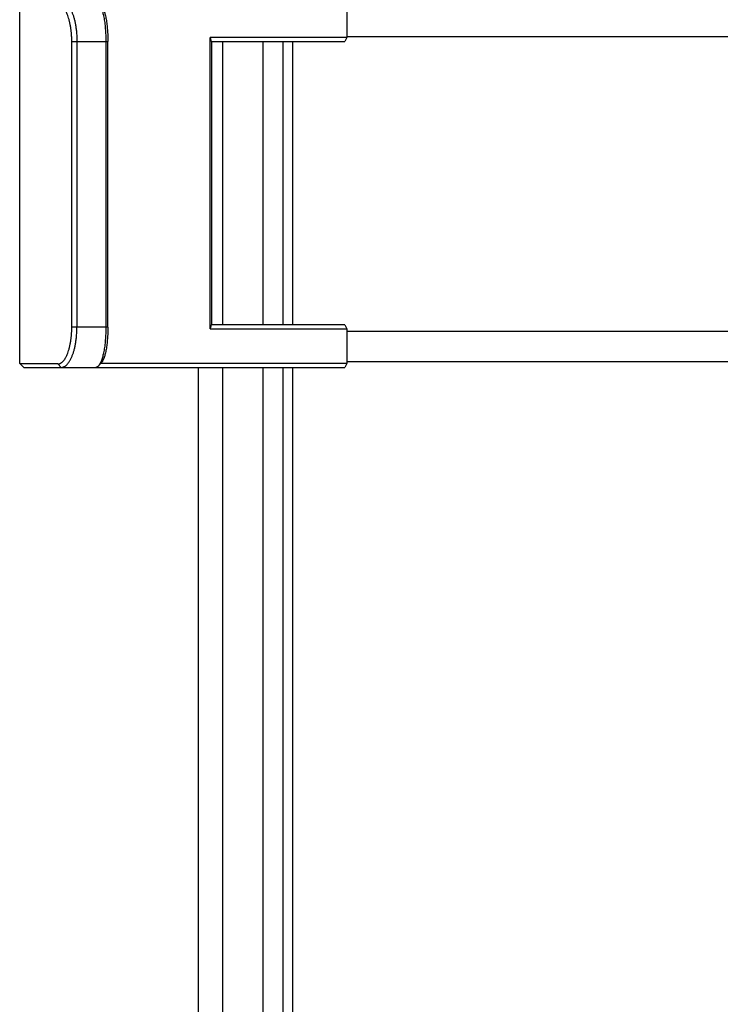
# Model space of a CAD drawing. Header units: millimetres. Extents: x 0 to 210, y 0 to 297.
# Tile 34 of 88: x 116 to 123, y 150 to 160. Entities that reach past the tile are written whole.
import ezdxf
from ezdxf.enums import TextEntityAlignment as Align

# ---------------------------------------------------------------- set-up
doc = ezdxf.new("R2010")
doc.units = ezdxf.units.MM
doc.header["$LTSCALE"] = 19.36
doc.layers.get('0').update_dxf_attribs({"linetype": 'CONTINUOUS'})
doc.layers.add('Z_DIM_2D', color=7, linetype='CONTINUOUS')
doc.styles.add('TEXTSTYLE_3', font='helveticaneueltw1g-ltcn.otf')
doc.dimstyles.new('DIMSTYLE_4', dxfattribs={"dimtxt": 2.1, "dimasz": 3.5, "dimexe": 1.5, "dimexo": 0, "dimgap": 0.525, "dimtad": 1, "dimlfac": 5, "dimdsep": 46, "dimtxsty": 'TEXTSTYLE_3', "dimblk": '_FILLED', "dimblk1": '_FILLED', "dimblk2": '_FILLED', "dimcen": 0.09, "dimclrt": 5, "dimazin": 2, "dimtp": 0.3, "dimtm": 0.3, "dimtfac": 1, "dimtofl": 0, "dimtmove": 0, "dimatfit": 3, "dimldrblk": '_FILLED', "dimfxl": 0, "dimtolj": 1, "dimarcsym": 0})

# ---------------------------------------------------------------- blocks, each defined once
blk = doc.blocks.new('*D5')
at = {"layer": 'Z_DIM_2D', "color": 2, "linetype": 'Continuous', "transparency": 16777216}
for p, q in [((135.3018, 151.0486), (135.3018, 135.597)), ((118.1018, 142.0933), (118.1018, 135.597)), ((118.1018, 137.097), (126.7018, 137.097)), ((135.3018, 137.097), (126.7018, 137.097))]:
    blk.add_line(p, q, dxfattribs=at)
at = {"layer": 'Z_DIM_2D', "color": 5, "linetype": 'Continuous', "transparency": 16777216, "style": 'TEXTSTYLE_3'}
blk.add_text('86', height=2.1, dxfattribs=at).set_placement((126.7018, 137.622), align=Align.CENTER)
blk = doc.blocks.new('_FILLED')
at = {"color": 0, "linetype": 'ByBlock'}
blk.add_solid([(0, 0), (-1, 0.125), (-1, -0.125)], dxfattribs=at)
blk = doc.blocks.new('_NONE')

msp = doc.modelspace()

# ---------------------------------------------------------------- linework, layer by layer
at = {"color": 7, "linetype": 'Continuous'}
for p, q in [((116.3237, 156.6018), (116.3237, 160.1654)), ((119.5779, 160.1618), (119.5779, 159.8418)), ((116.8421, 156.9618), (116.8421, 159.8018)), ((116.8928, 159.8018), (116.8928, 156.9618)), ((117.1808, 159.8018), (117.1808, 156.9618)), ((117.2005, 156.9618), (117.2005, 159.8018)), ((118.217, 156.9436), (118.217, 159.8418)), ((118.217, 159.8418), (118.2292, 159.8018)), ((119.5779, 159.8418), (118.217, 159.8418)), ((118.2292, 159.8018), (119.5586, 159.8018)), ((118.2309, 159.8018), (118.2309, 156.9836)), ((119.5779, 159.8418), (119.5586, 159.8018)), ((126.924, 159.8483), (119.5779, 159.8483)), ((118.2292, 156.9836), (118.217, 156.9436)), ((118.217, 156.9436), (119.5779, 156.9436)), ((119.5586, 156.9836), (118.2292, 156.9836)), ((119.5586, 156.9836), (119.5779, 156.9436)), ((119.5779, 156.9436), (119.5779, 156.6018)), ((116.3237, 156.6018), (116.3279, 156.5957)), ((116.3279, 156.5957), (116.3642, 156.5618)), ((116.7031, 156.5957), (116.3279, 156.5957)), ((116.3642, 156.5618), (119.5586, 156.5618)), ((117.1078, 156.5773), (117.1392, 156.613)), ((119.5779, 156.6018), (117.1293, 156.6018)), ((119.5779, 156.6018), (119.5586, 156.5618)), ((119.5779, 156.6188), (127.3569, 156.6188))]:
    msp.add_line(p, q, dxfattribs=at)
at = {"color": 9, "linetype": 'Continuous'}
for p, q in [((116.8421, 159.8018), (117.2005, 159.8018)), ((118.7418, 159.8018), (118.7418, 156.9836)), ((118.9418, 159.8018), (118.9418, 156.9836)), ((119.0397, 156.9836), (119.0397, 159.8018)), ((117.2005, 156.9618), (116.8421, 156.9618)), ((116.7374, 156.5618), (116.7031, 156.5957)), ((118.7418, 156.5618), (118.7418, 144.5436)), ((118.9418, 156.5618), (118.9418, 144.7436)), ((119.0397, 144.8856), (119.0397, 156.5618))]:
    msp.add_line(p, q, dxfattribs=at)
at = {"color": 6, "linetype": 'Continuous'}
for p, q in [((118.3418, 159.8018), (118.3418, 156.9836)), ((118.1018, 142.0924), (118.1018, 156.5618)), ((118.3418, 156.5618), (118.3418, 142.0924))]:
    msp.add_line(p, q, dxfattribs=at)
at = {"color": 7, "linetype": 'Continuous'}
msp.add_lwpolyline([(127.36, 156.9188), (119.5779, 156.9188)], dxfattribs=at)
for points, knots in [([(116.8421, 159.8018), (116.8421, 159.8137), (116.8417, 159.8376), (116.8397, 159.873), (116.8364, 159.9078), (116.8318, 159.9415), (116.826, 159.9739), (116.8191, 160.0047), (116.811, 160.0335), (116.8019, 160.0601), (116.7934, 160.0806), (116.786, 160.0957), (116.7805, 160.1061), (116.7747, 160.1157), (116.7688, 160.1245), (116.7627, 160.1326), (116.7565, 160.1399), (116.7501, 160.1464), (116.7436, 160.1521), (116.737, 160.1569), (116.7304, 160.1609), (116.7236, 160.164), (116.7168, 160.1662), (116.71, 160.1676), (116.7054, 160.1679), (116.7031, 160.1679)], [0, 0, 0, 0, 0.086075, 0.17144, 0.255398, 0.337271, 0.416406, 0.492202, 0.5641, 0.63162, 0.694355, 0.723841, 0.752033, 0.778915, 0.804486, 0.828758, 0.851755, 0.873517, 0.894111, 0.913628, 0.932178, 0.949905, 0.966981, 0.983606, 1, 1, 1, 1]), ([(116.7374, 160.2018), (116.74, 160.2018), (116.7451, 160.2015), (116.7527, 160.2), (116.7603, 160.1976), (116.7678, 160.1942), (116.7753, 160.1899), (116.7826, 160.1846), (116.7898, 160.1785), (116.7969, 160.1714), (116.8039, 160.1635), (116.8107, 160.1547), (116.8173, 160.145), (116.8238, 160.1345), (116.83, 160.1233), (116.8382, 160.1068), (116.8477, 160.0845), (116.8579, 160.0554), (116.8669, 160.0239), (116.8747, 159.9903), (116.8812, 159.9549), (116.8864, 159.9179), (116.8913, 159.8668), (116.8928, 159.8279), (116.8928, 159.8018)], [0, 0, 0, 0, 0.016648, 0.03352, 0.050823, 0.068754, 0.087481, 0.107143, 0.127852, 0.149697, 0.172749, 0.197048, 0.222623, 0.249487, 0.277643, 0.307077, 0.369673, 0.437022, 0.508737, 0.584351, 0.663315, 0.74503, 0.828846, 1, 1, 1, 1]), ([(117.1078, 160.1862), (117.1091, 160.1847), (117.1118, 160.1815), (117.1155, 160.1762), (117.1192, 160.1703), (117.1229, 160.1638), (117.1265, 160.1567), (117.1313, 160.1463), (117.1371, 160.1318), (117.1435, 160.1127), (117.1496, 160.0916), (117.1552, 160.0686), (117.1604, 160.0438), (117.165, 160.0173), (117.1691, 159.9894), (117.1726, 159.9602), (117.1756, 159.9299), (117.1779, 159.8987), (117.1795, 159.8667), (117.1805, 159.8344), (117.1808, 159.8127), (117.1808, 159.8018)], [0, 0, 0, 0, 0.015248, 0.031631, 0.049186, 0.067936, 0.087897, 0.109077, 0.155078, 0.205867, 0.261301, 0.321162, 0.385181, 0.453039, 0.524369, 0.598763, 0.675774, 0.754922, 0.835698, 0.917573, 1, 1, 1, 1]), ([(117.1392, 160.1505), (117.1403, 160.1492), (117.1426, 160.1465), (117.1458, 160.1419), (117.1489, 160.1367), (117.152, 160.131), (117.1551, 160.1247), (117.1581, 160.1179), (117.161, 160.1105), (117.1649, 160.0997), (117.1695, 160.0849), (117.1746, 160.0657), (117.1793, 160.0447), (117.1836, 160.0221), (117.1875, 159.9979), (117.1909, 159.9724), (117.1938, 159.9458), (117.1962, 159.9182), (117.1981, 159.8898), (117.1995, 159.8608), (117.2003, 159.8314), (117.2005, 159.8117), (117.2005, 159.8018)], [0, 0, 0, 0, 0.014325, 0.029888, 0.046732, 0.064884, 0.084358, 0.105152, 0.127259, 0.150667, 0.201303, 0.256841, 0.317004, 0.381461, 0.449829, 0.521702, 0.596629, 0.674144, 0.753753, 0.834947, 0.917207, 1, 1, 1, 1]), ([(116.7031, 156.5957), (116.7054, 156.5957), (116.71, 156.596), (116.7168, 156.5973), (116.7236, 156.5996), (116.7304, 156.6027), (116.737, 156.6066), (116.7436, 156.6115), (116.7501, 156.6171), (116.7565, 156.6236), (116.7627, 156.6309), (116.7688, 156.639), (116.7747, 156.6479), (116.7805, 156.6575), (116.786, 156.6679), (116.7934, 156.6829), (116.8019, 156.7034), (116.811, 156.73), (116.8191, 156.7589), (116.826, 156.7896), (116.8318, 156.822), (116.8364, 156.8558), (116.8397, 156.8905), (116.8417, 156.926), (116.8421, 156.9498), (116.8421, 156.9618)], [0, 0, 0, 0, 0.016394, 0.033019, 0.050095, 0.067822, 0.086372, 0.105889, 0.126483, 0.148245, 0.171242, 0.195514, 0.221085, 0.247967, 0.276159, 0.305645, 0.36838, 0.4359, 0.507798, 0.583594, 0.662729, 0.744602, 0.82856, 0.913925, 1, 1, 1, 1]), ([(116.7374, 156.5618), (116.74, 156.5618), (116.7451, 156.5621), (116.7527, 156.5636), (116.7603, 156.566), (116.7678, 156.5693), (116.7753, 156.5737), (116.7826, 156.5789), (116.7898, 156.5851), (116.7969, 156.5921), (116.8039, 156.6001), (116.8107, 156.6089), (116.8173, 156.6185), (116.8238, 156.629), (116.83, 156.6403), (116.8382, 156.6567), (116.8477, 156.6791), (116.8579, 156.7081), (116.8669, 156.7396), (116.8747, 156.7732), (116.8812, 156.8087), (116.8864, 156.8456), (116.8913, 156.8968), (116.8928, 156.9357), (116.8928, 156.9618)], [0, 0, 0, 0, 0.016648, 0.03352, 0.050823, 0.068754, 0.087481, 0.107143, 0.127852, 0.149697, 0.172749, 0.197048, 0.222623, 0.249487, 0.277643, 0.307077, 0.369673, 0.437022, 0.508737, 0.584351, 0.663315, 0.74503, 0.828846, 1, 1, 1, 1]), ([(117.1808, 156.9618), (117.1808, 156.9509), (117.1805, 156.9292), (117.1795, 156.8968), (117.1779, 156.8649), (117.1756, 156.8337), (117.1726, 156.8034), (117.1691, 156.7741), (117.165, 156.7462), (117.1604, 156.7198), (117.1552, 156.695), (117.1496, 156.6719), (117.1435, 156.6508), (117.1371, 156.6318), (117.1313, 156.6173), (117.1265, 156.6068), (117.1229, 156.5998), (117.1192, 156.5933), (117.1155, 156.5874), (117.1118, 156.5821), (117.1091, 156.5789), (117.1078, 156.5773)], [0, 0, 0, 0, 0.082427, 0.164302, 0.245078, 0.324226, 0.401237, 0.475631, 0.546961, 0.614819, 0.678838, 0.738699, 0.794133, 0.844922, 0.890923, 0.912103, 0.932064, 0.950814, 0.968369, 0.984752, 1, 1, 1, 1]), ([(117.2005, 156.9618), (117.2005, 156.9519), (117.2003, 156.9322), (117.1995, 156.9028), (117.1981, 156.8738), (117.1962, 156.8454), (117.1938, 156.8177), (117.1909, 156.7911), (117.1875, 156.7656), (117.1836, 156.7415), (117.1793, 156.7188), (117.1746, 156.6978), (117.1695, 156.6786), (117.1649, 156.6639), (117.161, 156.653), (117.1581, 156.6457), (117.1551, 156.6388), (117.152, 156.6326), (117.1489, 156.6268), (117.1458, 156.6217), (117.1426, 156.6171), (117.1403, 156.6143), (117.1392, 156.613)], [0, 0, 0, 0, 0.082793, 0.165053, 0.246247, 0.325856, 0.403371, 0.478298, 0.550171, 0.618539, 0.682996, 0.743159, 0.798697, 0.849333, 0.872741, 0.894848, 0.915642, 0.935116, 0.953268, 0.970112, 0.985675, 1, 1, 1, 1]), ([(117.1078, 156.5773), (117.1067, 156.5761), (117.1045, 156.5737), (117.1011, 156.5706), (117.0976, 156.5679), (117.0941, 156.5657), (117.0906, 156.5639), (117.087, 156.5627), (117.0835, 156.5619), (117.0811, 156.5618), (117.0799, 156.5618)], [0, 0, 0, 0, 0.151557, 0.293496, 0.426587, 0.551773, 0.670198, 0.783252, 0.892574, 1, 1, 1, 1])]:
    msp.add_open_spline(points, degree=3, knots=knots, dxfattribs=at)

# ---------------------------------------------------------------- dimensions: what is measured, and where the dimension line sits
at = {"layer": 'Z_DIM_2D', "color": 2, "linetype": 'Continuous'}
dim = msp.add_linear_dim(base=(135.3018, 137.097), p1=(118.1018, 142.0933), p2=(135.3018, 151.0486), dimstyle='DIMSTYLE_4', override={"dimblk1": 'NONE', "dimblk2": 'NONE', "dimsah": 1}, dxfattribs=at)
dim.commit()
dim.dimension.update_dxf_attribs({"geometry": '*D5', "text_midpoint": (126.7058, 137.097), "dimtype": 160})

doc.saveas('drawing.dxf')
